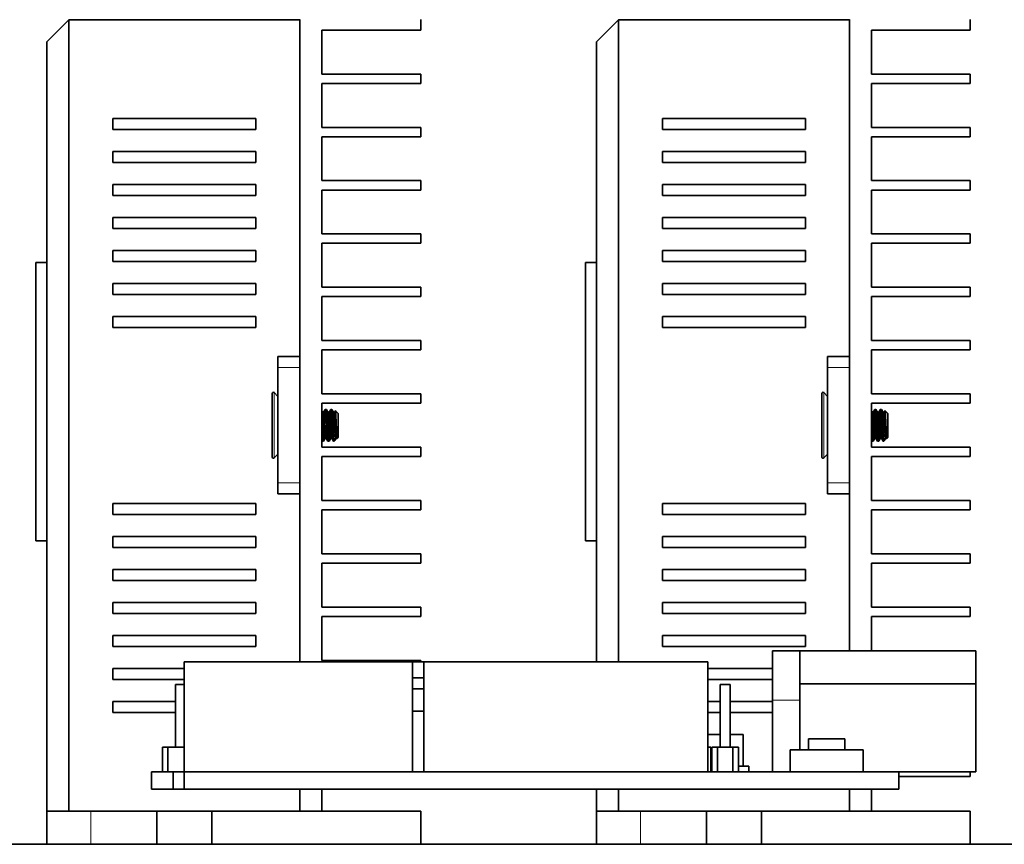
# Model space of a CAD drawing. Extents: x -249 to 1342, y -192 to 297.
# Tile 29 of 59: x 175 to 220, y 240 to 278. Entities that reach past the tile are written whole.
import ezdxf

# ---------------------------------------------------------------- set-up
doc = ezdxf.new("R2010")
doc.units = 0

msp = doc.modelspace()

# ---------------------------------------------------------------- linework, layer by layer
at = {"color": 7, "lineweight": 35, "ltscale": 0.035355}
for p, q in [((177.094971, 277.863342), (176.094971, 276.863342)), ((202.094971, 277.863342), (201.094971, 276.863342))]:
    msp.add_line(p, q, dxfattribs=at)
at = {"color": 7, "lineweight": 35, "ltscale": 0.2625}
for p, q in [((177.094971, 277.863342), (187.594971, 277.863342)), ((202.094971, 277.863342), (212.594971, 277.863342))]:
    msp.add_line(p, q, dxfattribs=at)
at = {"color": 7, "lineweight": 35}
for p, q in [((177.094971, 241.863358), (177.094971, 277.863342)), ((187.594971, 248.663391), (187.594971, 277.868347)), ((202.094971, 248.663391), (202.094971, 277.863342)), ((212.594971, 249.163391), (212.594971, 277.868347)), ((176.094971, 241.863358), (176.094971, 276.863342)), ((201.094971, 248.663391), (201.094971, 276.863342)), ((182.344971, 243.663361), (214.844971, 243.663361)), ((182.344971, 242.863358), (214.844971, 242.863358)), ((232.344971, 240.363358), (32.344971, 240.363358))]:
    msp.add_line(p, q, dxfattribs=at)
at = {"color": 7, "lineweight": 35, "ltscale": 0.011874}
for p, q in [((193.094971, 277.393372), (193.094971, 277.868347)), ((218.094971, 277.393372), (218.094971, 277.868347))]:
    msp.add_line(p, q, dxfattribs=at)
at = {"color": 7, "lineweight": 35, "ltscale": 0.05}
for p, q in [((188.594971, 275.393372), (188.594971, 277.393372)), ((213.594971, 275.393372), (213.594971, 277.393372)), ((188.594971, 272.968353), (188.594971, 274.968353)), ((213.594971, 272.968353), (213.594971, 274.968353)), ((188.594971, 270.543365), (188.594971, 272.543365)), ((213.594971, 270.543365), (213.594971, 272.543365)), ((188.594971, 268.118347), (188.594971, 270.118347)), ((213.594971, 268.118347), (213.594971, 270.118347)), ((188.594971, 265.693359), (188.594971, 267.693359)), ((213.594971, 265.693359), (213.594971, 267.693359)), ((188.594971, 263.268372), (188.594971, 265.268372)), ((213.594971, 263.268372), (213.594971, 265.268372)), ((188.594971, 260.843353), (188.594971, 262.843353)), ((213.594971, 260.843353), (213.594971, 262.843353)), ((188.594971, 258.418365), (188.594971, 260.418365)), ((213.594971, 258.418365), (213.594971, 260.418365)), ((188.594971, 255.993362), (188.594971, 257.993347)), ((213.594971, 255.993362), (213.594971, 257.993347)), ((188.594971, 253.568359), (188.594971, 255.568359)), ((213.594971, 253.568359), (213.594971, 255.568359)), ((188.594971, 251.143356), (188.594971, 253.143356)), ((213.594971, 251.143356), (213.594971, 253.143356)), ((188.594971, 248.718353), (188.594971, 250.718353)), ((176.094971, 241.863358), (178.094971, 241.863358)), ((201.094971, 241.863358), (203.094971, 241.863358))]:
    msp.add_line(p, q, dxfattribs=at)
at = {"color": 7, "lineweight": 35, "ltscale": 0.1125}
for p, q in [((188.594971, 277.393372), (193.094971, 277.393372)), ((213.594971, 277.393372), (218.094971, 277.393372)), ((188.594971, 275.393372), (193.094971, 275.393372)), ((213.594971, 275.393372), (218.094971, 275.393372)), ((188.594971, 274.968353), (193.094971, 274.968353)), ((213.594971, 274.968353), (218.094971, 274.968353)), ((188.594971, 272.968353), (193.094971, 272.968353)), ((213.594971, 272.968353), (218.094971, 272.968353)), ((188.594971, 272.543365), (193.094971, 272.543365)), ((213.594971, 272.543365), (218.094971, 272.543365)), ((188.594971, 270.543365), (193.094971, 270.543365)), ((213.594971, 270.543365), (218.094971, 270.543365)), ((188.594971, 270.118347), (193.094971, 270.118347)), ((213.594971, 270.118347), (218.094971, 270.118347)), ((188.594971, 268.118347), (193.094971, 268.118347)), ((213.594971, 268.118347), (218.094971, 268.118347)), ((188.594971, 267.693359), (193.094971, 267.693359)), ((213.594971, 267.693359), (218.094971, 267.693359)), ((188.594971, 265.693359), (193.094971, 265.693359)), ((213.594971, 265.693359), (218.094971, 265.693359)), ((188.594971, 265.268372), (193.094971, 265.268372)), ((213.594971, 265.268372), (218.094971, 265.268372)), ((188.594971, 263.268372), (193.094971, 263.268372)), ((213.594971, 263.268372), (218.094971, 263.268372)), ((188.594971, 262.843353), (193.094971, 262.843353)), ((213.594971, 262.843353), (218.094971, 262.843353)), ((188.594971, 260.843353), (193.094971, 260.843353)), ((213.594971, 260.843353), (218.094971, 260.843353)), ((188.594971, 260.418365), (193.094971, 260.418365)), ((213.594971, 260.418365), (218.094971, 260.418365)), ((188.594971, 258.418365), (193.094971, 258.418365)), ((213.594971, 258.418365), (218.094971, 258.418365)), ((188.594971, 257.993347), (193.094971, 257.993347)), ((213.594971, 257.993347), (218.094971, 257.993347)), ((188.594971, 255.993362), (193.094971, 255.993362)), ((213.594971, 255.993362), (218.094971, 255.993362)), ((188.594971, 255.568359), (193.094971, 255.568359)), ((213.594971, 255.568359), (218.094971, 255.568359)), ((188.594971, 253.568359), (193.094971, 253.568359)), ((213.594971, 253.568359), (218.094971, 253.568359)), ((188.594971, 253.143356), (193.094971, 253.143356)), ((213.594971, 253.143356), (218.094971, 253.143356)), ((188.594971, 251.143356), (193.094971, 251.143356)), ((213.594971, 251.143356), (218.094971, 251.143356)), ((188.594971, 250.718353), (193.094971, 250.718353)), ((213.594971, 250.718353), (218.094971, 250.718353)), ((188.594971, 248.718353), (193.094971, 248.718353))]:
    msp.add_line(p, q, dxfattribs=at)
at = {"color": 7, "lineweight": 35, "ltscale": 0.010625}
for p, q in [((193.094971, 275.393372), (193.094971, 274.968353)), ((218.094971, 275.393372), (218.094971, 274.968353)), ((193.094971, 272.543365), (193.094971, 272.968353)), ((218.094971, 272.543365), (218.094971, 272.968353)), ((193.094971, 270.118347), (193.094971, 270.543365)), ((218.094971, 270.118347), (218.094971, 270.543365)), ((193.094971, 267.693359), (193.094971, 268.118347)), ((218.094971, 267.693359), (218.094971, 268.118347)), ((193.094971, 265.268372), (193.094971, 265.693359)), ((218.094971, 265.268372), (218.094971, 265.693359)), ((193.094971, 262.843353), (193.094971, 263.268372)), ((218.094971, 262.843353), (218.094971, 263.268372)), ((193.094971, 260.418365), (193.094971, 260.843353)), ((218.094971, 260.418365), (218.094971, 260.843353)), ((193.094971, 257.993347), (193.094971, 258.418365)), ((218.094971, 257.993347), (218.094971, 258.418365)), ((193.094971, 255.993362), (193.094971, 255.568359)), ((218.094971, 255.993362), (218.094971, 255.568359)), ((193.094971, 253.143356), (193.094971, 253.568359)), ((218.094971, 253.143356), (218.094971, 253.568359)), ((193.094971, 250.718353), (193.094971, 251.143356)), ((218.094971, 250.718353), (218.094971, 251.143356))]:
    msp.add_line(p, q, dxfattribs=at)
at = {"color": 7, "lineweight": 35, "ltscale": 0.1625}
for p, q in [((179.094971, 273.363342), (185.594971, 273.363342)), ((204.094971, 273.363342), (210.594971, 273.363342)), ((185.594971, 272.863342), (179.094971, 272.863342)), ((210.594971, 272.863342), (204.094971, 272.863342)), ((179.094971, 271.863342), (185.594971, 271.863342)), ((204.094971, 271.863342), (210.594971, 271.863342)), ((185.594971, 271.363342), (179.094971, 271.363342)), ((210.594971, 271.363342), (204.094971, 271.363342)), ((179.094971, 270.363342), (185.594971, 270.363342)), ((204.094971, 270.363342), (210.594971, 270.363342)), ((185.594971, 269.863342), (179.094971, 269.863342)), ((210.594971, 269.863342), (204.094971, 269.863342)), ((179.094971, 268.863342), (185.594971, 268.863342)), ((204.094971, 268.863342), (210.594971, 268.863342)), ((185.594971, 268.363342), (179.094971, 268.363342)), ((210.594971, 268.363342), (204.094971, 268.363342)), ((179.094971, 267.363342), (185.594971, 267.363342)), ((204.094971, 267.363342), (210.594971, 267.363342)), ((185.594971, 266.863342), (179.094971, 266.863342)), ((210.594971, 266.863342), (204.094971, 266.863342)), ((179.094971, 265.863342), (185.594971, 265.863342)), ((204.094971, 265.863342), (210.594971, 265.863342)), ((185.594971, 265.363342), (179.094971, 265.363342)), ((210.594971, 265.363342), (204.094971, 265.363342)), ((179.094971, 264.363342), (185.594971, 264.363342)), ((204.094971, 264.363342), (210.594971, 264.363342)), ((185.594971, 263.863342), (179.094971, 263.863342)), ((210.594971, 263.863342), (204.094971, 263.863342)), ((179.094971, 255.863358), (185.594971, 255.863358)), ((204.094971, 255.863358), (210.594971, 255.863358)), ((185.594971, 255.363358), (179.094971, 255.363358)), ((210.594971, 255.363358), (204.094971, 255.363358)), ((179.094971, 254.363358), (185.594971, 254.363358)), ((204.094971, 254.363358), (210.594971, 254.363358)), ((185.594971, 253.863358), (179.094971, 253.863358)), ((210.594971, 253.863358), (204.094971, 253.863358)), ((179.094971, 252.863358), (185.594971, 252.863358)), ((204.094971, 252.863358), (210.594971, 252.863358)), ((185.594971, 252.363358), (179.094971, 252.363358)), ((210.594971, 252.363358), (204.094971, 252.363358)), ((179.094971, 251.363358), (185.594971, 251.363358)), ((204.094971, 251.363358), (210.594971, 251.363358)), ((185.594971, 250.863358), (179.094971, 250.863358)), ((210.594971, 250.863358), (204.094971, 250.863358)), ((179.094971, 249.863358), (185.594971, 249.863358)), ((204.094971, 249.863358), (210.594971, 249.863358)), ((185.594971, 249.363358), (179.094971, 249.363358)), ((210.594971, 249.363358), (204.094971, 249.363358))]:
    msp.add_line(p, q, dxfattribs=at)
at = {"color": 7, "lineweight": 35, "ltscale": 0.0125}
for p, q in [((179.094971, 272.863342), (179.094971, 273.363342)), ((185.594971, 273.363342), (185.594971, 272.863342)), ((204.094971, 272.863342), (204.094971, 273.363342)), ((210.594971, 273.363342), (210.594971, 272.863342)), ((179.094971, 271.363342), (179.094971, 271.863342)), ((185.594971, 271.863342), (185.594971, 271.363342)), ((204.094971, 271.363342), (204.094971, 271.863342)), ((210.594971, 271.863342), (210.594971, 271.363342)), ((179.094971, 269.863342), (179.094971, 270.363342)), ((185.594971, 270.363342), (185.594971, 269.863342)), ((204.094971, 269.863342), (204.094971, 270.363342)), ((210.594971, 270.363342), (210.594971, 269.863342)), ((179.094971, 268.363342), (179.094971, 268.863342)), ((185.594971, 268.863342), (185.594971, 268.363342)), ((204.094971, 268.363342), (204.094971, 268.863342)), ((210.594971, 268.863342), (210.594971, 268.363342)), ((179.094971, 266.863342), (179.094971, 267.363342)), ((185.594971, 267.363342), (185.594971, 266.863342)), ((204.094971, 266.863342), (204.094971, 267.363342)), ((210.594971, 267.363342), (210.594971, 266.863342)), ((176.094971, 266.817566), (175.594971, 266.817566)), ((201.094971, 266.817566), (200.594971, 266.817566)), ((179.094971, 265.363342), (179.094971, 265.863342)), ((185.594971, 265.863342), (185.594971, 265.363342)), ((204.094971, 265.363342), (204.094971, 265.863342)), ((210.594971, 265.863342), (210.594971, 265.363342)), ((179.094971, 263.863342), (179.094971, 264.363342)), ((185.594971, 264.363342), (185.594971, 263.863342)), ((204.094971, 263.863342), (204.094971, 264.363342)), ((210.594971, 264.363342), (210.594971, 263.863342)), ((186.594971, 262.54837), (186.594971, 262.04837)), ((211.594971, 262.54837), (211.594971, 262.04837)), ((186.594971, 256.29837), (186.594971, 256.79837)), ((211.594971, 256.29837), (211.594971, 256.79837)), ((179.094971, 255.363358), (179.094971, 255.863358)), ((185.594971, 255.863358), (185.594971, 255.363358)), ((204.094971, 255.363358), (204.094971, 255.863358)), ((210.594971, 255.863358), (210.594971, 255.363358)), ((176.094971, 254.161163), (175.594971, 254.161163)), ((179.094971, 253.863358), (179.094971, 254.363358)), ((185.594971, 254.363358), (185.594971, 253.863358)), ((201.094971, 254.161163), (200.594971, 254.161163)), ((204.094971, 253.863358), (204.094971, 254.363358)), ((210.594971, 254.363358), (210.594971, 253.863358)), ((179.094971, 252.363358), (179.094971, 252.863358)), ((185.594971, 252.863358), (185.594971, 252.363358)), ((204.094971, 252.363358), (204.094971, 252.863358)), ((210.594971, 252.863358), (210.594971, 252.363358)), ((179.094971, 250.863358), (179.094971, 251.363358)), ((185.594971, 251.363358), (185.594971, 250.863358)), ((204.094971, 250.863358), (204.094971, 251.363358)), ((210.594971, 251.363358), (210.594971, 250.863358)), ((179.094971, 249.363358), (179.094971, 249.863358)), ((185.594971, 249.863358), (185.594971, 249.363358)), ((204.094971, 249.363358), (204.094971, 249.863358)), ((210.594971, 249.863358), (210.594971, 249.363358)), ((179.094971, 247.863358), (179.094971, 248.363358)), ((179.094971, 246.363358), (179.094971, 246.863358)), ((210.732468, 245.163361), (210.732468, 244.663361)), ((212.382477, 245.163361), (212.382477, 244.663361)), ((181.844971, 243.663361), (182.344971, 243.663361)), ((181.844971, 242.863358), (182.344971, 242.863358))]:
    msp.add_line(p, q, dxfattribs=at)
at = {"color": 7, "lineweight": 35, "ltscale": 0.31641}
for p, q in [((175.594971, 254.161163), (175.594971, 266.817566)), ((200.594971, 254.161163), (200.594971, 266.817566))]:
    msp.add_line(p, q, dxfattribs=at)
at = {"color": 7, "lineweight": 35, "ltscale": 0.025}
for p, q in [((186.594971, 262.54837), (187.594971, 262.54837)), ((211.594971, 262.54837), (212.594971, 262.54837)), ((186.594971, 256.29837), (187.594971, 256.29837)), ((211.594971, 256.29837), (212.594971, 256.29837)), ((209.894974, 244.663361), (209.894974, 243.663361)), ((213.219971, 244.663361), (213.219971, 243.663361)), ((180.844971, 243.663361), (181.844971, 243.663361)), ((180.844971, 242.863358), (181.844971, 242.863358)), ((187.594971, 241.868362), (188.594971, 241.868362)), ((212.594971, 241.868362), (213.594971, 241.868362))]:
    msp.add_line(p, q, dxfattribs=at)
at = {"color": 7, "lineweight": 35, "ltscale": 0.13125}
for p, q in [((186.594971, 256.79837), (186.594971, 262.04837)), ((187.594971, 256.79837), (187.594971, 262.04837)), ((211.594971, 256.79837), (211.594971, 262.04837)), ((212.594971, 256.79837), (212.594971, 262.04837))]:
    msp.add_line(p, q, dxfattribs=at)
at = {"color": 7, "lineweight": 13, "ltscale": 0.025}
for p, q in [((186.594971, 262.04837), (187.594971, 262.04837)), ((211.594971, 262.04837), (212.594971, 262.04837)), ((186.594971, 256.79837), (187.594971, 256.79837)), ((211.594971, 256.79837), (212.594971, 256.79837))]:
    msp.add_line(p, q, dxfattribs=at)
at = {"color": 7, "lineweight": 35, "ltscale": 0.072562}
for p, q in [((186.344971, 260.869598), (186.344971, 257.967102)), ((211.344971, 260.869598), (211.344971, 257.967102))]:
    msp.add_line(p, q, dxfattribs=at)
at = {"color": 7, "lineweight": 35, "ltscale": 0.005903}
for p, q in [((186.594971, 260.734467), (186.430939, 260.904327)), ((211.594971, 260.734467), (211.430939, 260.904327)), ((186.594971, 258.102234), (186.430939, 257.932373)), ((211.594971, 258.102234), (211.430939, 257.932373))]:
    msp.add_line(p, q, dxfattribs=at)
at = {"color": 7, "lineweight": 13, "ltscale": 0.074299}
for p, q in [((186.430939, 257.932373), (186.430939, 260.904327)), ((211.430939, 257.932373), (211.430939, 260.904327))]:
    msp.add_line(p, q, dxfattribs=at)
at = {"color": 7, "lineweight": 35, "ltscale": 0.001599}
for p, q in [((188.627136, 260.008575), (188.595016, 260.063904)), ((213.627136, 260.008575), (213.595016, 260.063904))]:
    msp.add_line(p, q, dxfattribs=at)
at = {"color": 7, "lineweight": 35, "ltscale": 0.001598}
for p, q in [((188.627136, 260.008575), (188.595062, 260.063843)), ((213.627136, 260.008575), (213.595062, 260.063843))]:
    msp.add_line(p, q, dxfattribs=at)
at = {"color": 7, "lineweight": 35, "ltscale": 0.001502}
for p, q in [((188.622925, 260.011871), (188.682999, 260.011871)), ((189.122986, 260.011871), (189.18306, 260.011871)), ((213.622925, 260.011871), (213.682999, 260.011871)), ((214.122986, 260.011871), (214.18306, 260.011871))]:
    msp.add_line(p, q, dxfattribs=at)
at = {"color": 7, "lineweight": 35, "ltscale": 0.003624}
for p, q in [((188.751556, 260.13382), (188.678787, 260.008453)), ((189.127213, 260.008453), (189.054443, 260.13382)), ((213.751556, 260.13382), (213.678787, 260.008453)), ((214.127213, 260.008453), (214.054443, 260.13382))]:
    msp.add_line(p, q, dxfattribs=at)
at = {"color": 7, "lineweight": 35, "ltscale": 0.001139}
for p, q in [((188.75528, 260.136871), (188.800858, 260.136871)), ((213.75528, 260.136871), (213.800858, 260.136871))]:
    msp.add_line(p, q, dxfattribs=at)
at = {"color": 7, "lineweight": 35, "ltscale": 0.003619}
for p, q in [((188.877136, 260.008575), (188.804474, 260.133789)), ((188.877136, 260.008575), (188.804474, 260.133789)), ((213.877136, 260.008575), (213.804474, 260.133789)), ((213.877136, 260.008575), (213.804474, 260.133789)), ((188.752121, 258.828094), (188.679443, 258.702881)), ((188.752121, 258.828094), (188.679443, 258.702881)), ((213.752106, 258.828094), (213.679443, 258.702881)), ((213.752106, 258.828094), (213.679443, 258.702881))]:
    msp.add_line(p, q, dxfattribs=at)
at = {"color": 7, "lineweight": 35, "ltscale": 0.0015}
for p, q in [((188.873001, 260.011871), (188.933014, 260.011871)), ((213.873001, 260.011871), (213.933014, 260.011871))]:
    msp.add_line(p, q, dxfattribs=at)
at = {"color": 7, "lineweight": 35, "ltscale": 0.00362}
for p, q in [((189.001526, 260.133789), (188.928848, 260.008545)), ((214.001526, 260.133789), (213.928848, 260.008545)), ((189.002167, 258.828186), (188.929474, 258.702942)), ((189.002167, 258.828186), (188.929474, 258.702942)), ((189.126556, 258.702911), (189.053864, 258.828156)), ((214.002167, 258.828186), (213.929474, 258.702942)), ((214.002167, 258.828186), (213.929474, 258.702942)), ((214.126556, 258.702911), (214.053864, 258.828156))]:
    msp.add_line(p, q, dxfattribs=at)
at = {"color": 7, "lineweight": 35, "ltscale": 0.00114}
for p, q in [((189.005127, 260.136871), (189.05072, 260.136871)), ((214.005127, 260.136871), (214.05072, 260.136871))]:
    msp.add_line(p, q, dxfattribs=at)
at = {"color": 7, "lineweight": 35, "ltscale": 0.002041}
for p, q in [((189.219833, 260.079132), (189.178833, 260.008514)), ((214.219833, 260.079132), (214.178833, 260.008514))]:
    msp.add_line(p, q, dxfattribs=at)
at = {"color": 7, "lineweight": 35, "ltscale": 0.004333}
for p, q in [((189.222397, 260.079956), (189.344971, 259.957397)), ((214.222412, 260.079956), (214.344971, 259.957397))]:
    msp.add_line(p, q, dxfattribs=at)
at = {"color": 7, "lineweight": 35, "ltscale": 0.026952}
for p, q in [((189.344971, 258.879333), (189.344971, 259.957397)), ((214.344971, 258.879333), (214.344971, 259.957397))]:
    msp.add_line(p, q, dxfattribs=at)
at = {"color": 7, "lineweight": 35, "ltscale": 0.001475}
for p, q in [((189.290512, 258.82486), (189.290512, 258.88385)), ((214.290512, 258.82486), (214.290512, 258.88385))]:
    msp.add_line(p, q, dxfattribs=at)
at = {"color": 7, "lineweight": 35, "ltscale": 0.001926}
for p, q in [((189.344971, 258.879333), (189.290512, 258.82486)), ((189.344971, 258.879333), (189.290512, 258.82486)), ((214.344971, 258.879333), (214.290512, 258.82486)), ((214.344971, 258.879333), (214.290512, 258.82486))]:
    msp.add_line(p, q, dxfattribs=at)
at = {"color": 7, "lineweight": 35, "ltscale": 0.001574}
msp.add_line((188.626541, 258.702911), (188.59494, 258.757385), dxfattribs=at)
at = {"color": 7, "lineweight": 35, "ltscale": 0.001142}
for p, q in [((188.630142, 258.69986), (188.675812, 258.69986)), ((188.630142, 258.69986), (188.675812, 258.69986)), ((213.880157, 258.69986), (213.925842, 258.69986)), ((213.880157, 258.69986), (213.925842, 258.69986))]:
    msp.add_line(p, q, dxfattribs=at)
at = {"color": 7, "lineweight": 35, "ltscale": 0.001501}
for p, q in [((188.808075, 258.82486), (188.748032, 258.82486)), ((188.808075, 258.82486), (188.748032, 258.82486)), ((189.057953, 258.82486), (188.997925, 258.82486)), ((189.057953, 258.82486), (188.997925, 258.82486)), ((213.808075, 258.82486), (213.748032, 258.82486)), ((213.808075, 258.82486), (213.748032, 258.82486)), ((214.057953, 258.82486), (213.997925, 258.82486)), ((214.057953, 258.82486), (213.997925, 258.82486))]:
    msp.add_line(p, q, dxfattribs=at)
at = {"color": 7, "lineweight": 35, "ltscale": 0.003621}
for p, q in [((188.876526, 258.702942), (188.803818, 258.828217)), ((213.876526, 258.702942), (213.803818, 258.828217))]:
    msp.add_line(p, q, dxfattribs=at)
at = {"color": 7, "lineweight": 35, "ltscale": 0.001143}
msp.add_line((188.880157, 258.69986), (188.925858, 258.69986), dxfattribs=at)
msp.add_line((188.880157, 258.69986), (188.925858, 258.69986), dxfattribs=at)
at = {"color": 7, "lineweight": 35, "ltscale": 0.000883}
for p, q in [((189.130188, 258.69986), (189.165512, 258.69986)), ((189.130188, 258.69986), (189.165512, 258.69986)), ((214.130188, 258.69986), (214.165512, 258.69986)), ((214.130188, 258.69986), (214.165512, 258.69986))]:
    msp.add_line(p, q, dxfattribs=at)
at = {"color": 7, "lineweight": 35, "ltscale": 0.000865}
for p, q in [((189.189972, 258.724304), (189.165512, 258.69986)), ((189.189972, 258.724304), (189.165512, 258.69986)), ((214.189972, 258.724304), (214.165512, 258.69986)), ((214.189972, 258.724304), (214.165512, 258.69986))]:
    msp.add_line(p, q, dxfattribs=at)
at = {"color": 7, "lineweight": 35, "ltscale": 0.000559}
for p, q in [((189.165512, 258.722229), (189.165512, 258.69986)), ((214.165512, 258.722229), (214.165512, 258.69986))]:
    msp.add_line(p, q, dxfattribs=at)
at = {"color": 7, "lineweight": 35, "ltscale": 0.000127}
for p, q in [((189.186111, 258.721008), (189.189987, 258.724304)), ((214.186111, 258.721008), (214.189987, 258.724304))]:
    msp.add_line(p, q, dxfattribs=at)
at = {"color": 7, "lineweight": 35, "ltscale": 0.000381}
msp.add_line((189.189972, 258.724304), (189.19899, 258.736572), dxfattribs=at)
at = {"color": 7, "lineweight": 35, "ltscale": 0.002641}
for p, q in [((189.251938, 258.82782), (189.198914, 258.73645)), ((189.251938, 258.82782), (189.198914, 258.73645)), ((214.251938, 258.82782), (214.198914, 258.73645)), ((214.251938, 258.82782), (214.198914, 258.73645))]:
    msp.add_line(p, q, dxfattribs=at)
at = {"color": 7, "lineweight": 35, "ltscale": 0.001061}
for p, q in [((189.290512, 258.82486), (189.248077, 258.82486)), ((189.290512, 258.82486), (189.248077, 258.82486)), ((214.290512, 258.82486), (214.248077, 258.82486)), ((214.290512, 258.82486), (214.248077, 258.82486))]:
    msp.add_line(p, q, dxfattribs=at)
at = {"color": 7, "lineweight": 35, "ltscale": 0.001575}
msp.add_line((213.626556, 258.702911), (213.59494, 258.757385), dxfattribs=at)
at = {"color": 7, "lineweight": 35, "ltscale": 0.001141}
msp.add_line((213.630157, 258.69986), (213.675812, 258.69986), dxfattribs=at)
msp.add_line((213.630157, 258.69986), (213.675812, 258.69986), dxfattribs=at)
at = {"color": 7, "lineweight": 35, "ltscale": 0.00038}
msp.add_line((214.189972, 258.724304), (214.198975, 258.736572), dxfattribs=at)
at = {"color": 7, "lineweight": 35, "ltscale": 0.038874}
msp.add_line((213.594971, 249.163391), (213.594971, 250.718353), dxfattribs=at)
at = {"color": 7, "lineweight": 35, "ltscale": 0.05625}
msp.add_line((209.094971, 246.913361), (209.094971, 249.163361), dxfattribs=at)
at = {"color": 7, "lineweight": 35, "ltscale": 0.03125}
for p, q in [((210.344971, 249.163361), (209.094971, 249.163361)), ((181.094971, 241.863358), (182.344971, 241.863358)), ((182.344971, 241.863358), (183.594971, 241.863358)), ((206.094971, 241.863358), (207.344971, 241.863358)), ((207.344971, 241.863358), (208.594971, 241.863358))]:
    msp.add_line(p, q, dxfattribs=at)
at = {"color": 7, "lineweight": 35, "ltscale": 0.0375}
for p, q in [((210.344971, 247.663361), (210.344971, 249.163361)), ((218.344971, 249.163361), (218.344971, 247.663361)), ((218.344971, 247.163361), (218.344971, 245.663361)), ((176.094971, 241.863358), (176.094971, 240.363358)), ((181.094971, 240.363358), (181.094971, 241.863358)), ((183.594971, 240.363358), (183.594971, 241.863358)), ((193.094971, 241.863358), (193.094971, 240.363358)), ((201.094971, 241.863358), (201.094971, 240.363358)), ((206.094971, 240.363358), (206.094971, 241.863358)), ((208.594971, 240.363358), (208.594971, 241.863358)), ((218.094971, 241.863358), (218.094971, 240.363358))]:
    msp.add_line(p, q, dxfattribs=at)
at = {"color": 7, "lineweight": 35, "ltscale": 0.2}
for p, q in [((210.344971, 249.163361), (218.344971, 249.163361)), ((218.344971, 247.663361), (210.344971, 247.663361))]:
    msp.add_line(p, q, dxfattribs=at)
at = {"color": 7, "lineweight": 35, "ltscale": 0.259375}
msp.add_line((182.344971, 248.663361), (192.719971, 248.663361), dxfattribs=at)
at = {"color": 7, "lineweight": 35, "ltscale": 0.125}
for p, q in [((182.344971, 248.663361), (182.344971, 243.663361)), ((192.719971, 248.663361), (192.719971, 243.663361)), ((193.23497, 248.663361), (193.23497, 243.663361)), ((206.154968, 248.663361), (206.154968, 243.663361))]:
    msp.add_line(p, q, dxfattribs=at)
at = {"color": 7, "lineweight": 35, "ltscale": 0.012875}
for p, q in [((192.719955, 248.663361), (193.234955, 248.663361)), ((192.719955, 247.938354), (193.234955, 247.938354)), ((193.234955, 247.438354), (192.719955, 247.438354)), ((193.234955, 246.413361), (192.719955, 246.413361))]:
    msp.add_line(p, q, dxfattribs=at)
at = {"color": 7, "lineweight": 35, "ltscale": 0.001374}
msp.add_line((193.094971, 248.663376), (193.094971, 248.718353), dxfattribs=at)
at = {"color": 7, "lineweight": 35, "ltscale": 0.323}
msp.add_line((193.23497, 248.663361), (206.154968, 248.663361), dxfattribs=at)
at = {"color": 7, "lineweight": 35, "ltscale": 0.081249}
for p, q in [((179.094971, 248.363358), (182.34494, 248.363358)), ((182.34494, 247.863358), (179.094971, 247.863358))]:
    msp.add_line(p, q, dxfattribs=at)
at = {"color": 7, "lineweight": 35, "ltscale": 0.0735}
for p, q in [((206.154938, 248.363358), (209.094955, 248.363358)), ((209.094955, 247.863358), (206.154938, 247.863358))]:
    msp.add_line(p, q, dxfattribs=at)
at = {"color": 7, "lineweight": 35, "ltscale": 0.075}
for p, q in [((210.344971, 247.663361), (210.344971, 244.663361)), ((178.094971, 241.863358), (181.094971, 241.863358)), ((203.094971, 241.863358), (206.094971, 241.863358))]:
    msp.add_line(p, q, dxfattribs=at)
at = {"color": 7, "lineweight": 35, "ltscale": 0.1}
msp.add_line((218.344971, 247.663361), (218.344971, 243.663361), dxfattribs=at)
at = {"color": 7, "lineweight": 35, "ltscale": 0.005312}
msp.add_line((182.157471, 247.623352), (181.944977, 247.623352), dxfattribs=at)
at = {"color": 7, "lineweight": 35, "ltscale": 0.070875}
for p, q in [((181.944977, 247.623352), (181.944977, 244.788361)), ((206.723419, 247.623352), (206.723419, 244.788361)), ((207.166504, 247.623352), (207.166504, 244.788361)), ((207.166504, 247.623352), (207.166504, 244.788361))]:
    msp.add_line(p, q, dxfattribs=at)
at = {"color": 7, "lineweight": 35, "ltscale": 0.004687}
msp.add_line((182.344971, 247.623352), (182.157471, 247.623352), dxfattribs=at)
at = {"color": 7, "lineweight": 35, "ltscale": 0.005539}
msp.add_line((206.944977, 247.623352), (206.723419, 247.623352), dxfattribs=at)
at = {"color": 7, "lineweight": 35, "ltscale": 0.005538}
msp.add_line((207.166504, 247.623352), (206.944977, 247.623352), dxfattribs=at)
at = {"color": 7, "lineweight": 35, "ltscale": 0.071249}
for p, q in [((179.094971, 246.863358), (181.944946, 246.863358)), ((181.944946, 246.363358), (179.094971, 246.363358))]:
    msp.add_line(p, q, dxfattribs=at)
at = {"color": 7, "lineweight": 35, "ltscale": 0.014212}
for p, q in [((206.154938, 246.863358), (206.723404, 246.863358)), ((206.723404, 246.363358), (206.154938, 246.363358))]:
    msp.add_line(p, q, dxfattribs=at)
at = {"color": 7, "lineweight": 35, "ltscale": 0.048212}
for p, q in [((207.166473, 246.863358), (209.094955, 246.863358)), ((209.094955, 246.363358), (207.166473, 246.363358))]:
    msp.add_line(p, q, dxfattribs=at)
at = {"color": 7, "lineweight": 13, "ltscale": 0.03125}
msp.add_line((210.344971, 246.913361), (209.094971, 246.913361), dxfattribs=at)
at = {"color": 7, "lineweight": 35, "ltscale": 0.08125}
msp.add_line((209.094971, 246.913361), (209.094971, 243.663361), dxfattribs=at)
at = {"color": 7, "lineweight": 35, "ltscale": 0.014211}
msp.add_line((206.154968, 245.363358), (206.723419, 245.363358), dxfattribs=at)
at = {"color": 7, "lineweight": 35, "ltscale": 0.015087}
msp.add_line((207.769974, 245.363358), (207.166504, 245.363358), dxfattribs=at)
at = {"color": 7, "lineweight": 35, "ltscale": 0.03625}
msp.add_line((207.769974, 245.363358), (207.769974, 243.913361), dxfattribs=at)
at = {"color": 7, "lineweight": 35, "ltscale": 0.020625}
for p, q in [((211.557465, 245.163361), (210.732468, 245.163361)), ((212.382477, 245.163361), (211.557465, 245.163361))]:
    msp.add_line(p, q, dxfattribs=at)
at = {"color": 7, "lineweight": 35, "ltscale": 0.00625}
for p, q in [((181.344971, 244.788361), (181.594971, 244.788361)), ((206.344971, 244.788361), (206.594971, 244.788361)), ((207.294968, 244.788361), (207.544968, 244.788361)), ((208.019974, 243.913361), (208.019974, 243.663361))]:
    msp.add_line(p, q, dxfattribs=at)
at = {"color": 7, "lineweight": 35, "ltscale": 0.028125}
for p, q in [((181.344971, 244.788361), (181.344971, 243.663361)), ((181.594971, 244.788361), (181.594971, 243.663361)), ((206.294968, 244.788361), (206.294968, 243.663361)), ((206.344971, 244.788361), (206.344971, 243.663361)), ((206.594971, 244.788361), (206.594971, 243.663361)), ((207.294968, 244.788361), (207.294968, 243.663361)), ((207.544968, 244.788361), (207.544968, 243.663361))]:
    msp.add_line(p, q, dxfattribs=at)
at = {"color": 7, "lineweight": 35, "ltscale": 0.01875}
msp.add_line((181.594971, 244.788361), (182.344971, 244.788361), dxfattribs=at)
at = {"color": 7, "lineweight": 35, "ltscale": 0.0035}
msp.add_line((206.154968, 244.788361), (206.294968, 244.788361), dxfattribs=at)
at = {"color": 7, "lineweight": 35, "ltscale": 0.0175}
msp.add_line((206.594971, 244.788361), (207.294968, 244.788361), dxfattribs=at)
at = {"color": 7, "lineweight": 35, "ltscale": 0.083125}
msp.add_line((209.894974, 244.663361), (213.219971, 244.663361), dxfattribs=at)
at = {"color": 7, "lineweight": 35, "ltscale": 0.02}
for p, q in [((180.844971, 243.663361), (180.844971, 242.863358)), ((181.844971, 243.663361), (181.844971, 242.863358)), ((182.344971, 243.663361), (182.344971, 242.863358)), ((214.844971, 243.663361), (214.844971, 242.863358))]:
    msp.add_line(p, q, dxfattribs=at)
at = {"color": 7, "lineweight": 35, "ltscale": 0.00125}
msp.add_line((206.294968, 243.913361), (206.344971, 243.913361), dxfattribs=at)
at = {"color": 7, "lineweight": 35, "ltscale": 0.011875}
msp.add_line((208.019974, 243.913361), (207.544968, 243.913361), dxfattribs=at)
at = {"color": 7, "lineweight": 35, "ltscale": 0.0875}
msp.add_line((214.844971, 243.663361), (218.344971, 243.663361), dxfattribs=at)
at = {"color": 7, "lineweight": 35, "ltscale": 0.005501}
msp.add_line((218.094971, 243.443359), (218.094971, 243.663391), dxfattribs=at)
at = {"color": 7, "lineweight": 35, "ltscale": 0.081251}
msp.add_line((214.84494, 243.443359), (218.094971, 243.443359), dxfattribs=at)
at = {"color": 7, "lineweight": 35, "ltscale": 0.024876}
for p, q in [((187.594971, 241.868362), (187.594971, 242.863388)), ((188.594971, 241.868362), (188.594971, 242.863388)), ((212.594971, 241.868362), (212.594971, 242.863388)), ((213.594971, 241.868362), (213.594971, 242.863388))]:
    msp.add_line(p, q, dxfattribs=at)
at = {"color": 7, "lineweight": 35, "ltscale": 0.025001}
for p, q in [((201.094971, 241.863358), (201.094971, 242.863388)), ((202.094971, 241.863358), (202.094971, 242.863388))]:
    msp.add_line(p, q, dxfattribs=at)
at = {"color": 7, "lineweight": 13, "ltscale": 0.0375}
for p, q in [((178.094971, 241.863358), (178.094971, 240.363358)), ((203.094971, 241.863358), (203.094971, 240.363358))]:
    msp.add_line(p, q, dxfattribs=at)
at = {"color": 7, "lineweight": 35, "ltscale": 0.2375}
for p, q in [((183.594971, 241.863358), (193.094971, 241.863358)), ((208.594971, 241.863358), (218.094971, 241.863358))]:
    msp.add_line(p, q, dxfattribs=at)
at = {"color": 7, "lineweight": 35, "ltscale": 0.000125}
for p, q in [((187.594971, 241.863358), (187.594971, 241.868362)), ((212.594971, 241.863358), (212.594971, 241.868362))]:
    msp.add_line(p, q, dxfattribs=at)
at = {"color": 7, "lineweight": 35}
for points in [[(188.748062, 258.824921), (188.746826, 258.825165), (188.744171, 258.827545), (188.739746, 258.836884), (188.734879, 258.855072), (188.730011, 258.882141), (188.726852, 258.90451), (188.721054, 258.95462), (188.712677, 259.042633), (188.704147, 259.145599), (188.694962, 259.274719), (188.686249, 259.407745), (188.675354, 259.56424), (188.66272, 259.736511), (188.65657, 259.812103), (188.649841, 259.880585), (188.643005, 259.935822), (188.63623, 259.9776), (188.631409, 259.998047), (188.627136, 260.008575)], [(188.751465, 260.133545), (188.749405, 260.128937), (188.744934, 260.111877), (188.740173, 260.083557), (188.734467, 260.037994), (188.728241, 259.975952), (188.72171, 259.896576), (188.716568, 259.821014), (188.707489, 259.670959), (188.694778, 259.456421), (188.68338, 259.246033), (188.677109, 259.13736), (188.668777, 259.008209), (188.660172, 258.892151), (188.652863, 258.810425), (188.649139, 258.776581), (188.643372, 258.736328), (188.639832, 258.71936), (188.636154, 258.70752), (188.633453, 258.70224), (188.632111, 258.700714), (188.630798, 258.699951), (188.630157, 258.69986)], [(188.679474, 258.702972), (188.682297, 258.709869), (188.685242, 258.721191), (188.688248, 258.736877), (188.695114, 258.786377), (188.701416, 258.845734), (188.707214, 258.912964), (188.712418, 258.985596), (188.718048, 259.074921), (188.73642, 259.384247), (188.748322, 259.602386), (188.760834, 259.808228), (188.767166, 259.897339), (188.773575, 259.97699), (188.78183, 260.059631), (188.785873, 260.089722), (188.789581, 260.110382), (188.793518, 260.125519), (188.796753, 260.13324), (188.798401, 260.135559), (188.800049, 260.136719), (188.800858, 260.136871)], [(188.682953, 260.011841), (188.684464, 260.011444), (188.685516, 260.010681), (188.687744, 260.007782), (188.690979, 260.00058), (188.69429, 259.989441), (188.697708, 259.973724), (188.701233, 259.952942), (188.708191, 259.898407), (188.714478, 259.836304), (188.728165, 259.673706), (188.739136, 259.514771), (188.759857, 259.214325), (188.770981, 259.065826), (188.776733, 258.999695), (188.786041, 258.915314), (188.791306, 258.878693), (188.796066, 258.852692), (188.800049, 258.837158), (188.803818, 258.828217)], [(188.876251, 258.703461), (188.872635, 258.713623), (188.870453, 258.722839), (188.866302, 258.746033), (188.860779, 258.786835), (188.854416, 258.8479), (188.850067, 258.898193), (188.842834, 258.997009), (188.831573, 259.180115), (188.819366, 259.387939), (188.808823, 259.581696), (188.795395, 259.804993), (188.784927, 259.947144), (188.779709, 260.00769), (188.775925, 260.044922), (188.772003, 260.076691), (188.767929, 260.102325), (188.764297, 260.11911), (188.760635, 260.130524), (188.75824, 260.134888), (188.75705, 260.136139), (188.755859, 260.13678), (188.75528, 260.136871)], [(188.80484, 260.133209), (188.808395, 260.12326), (188.810562, 260.114014), (188.814926, 260.088928), (188.821136, 260.041748), (188.827515, 259.979645), (188.831299, 259.934937), (188.83812, 259.838989), (188.850128, 259.646118), (188.863495, 259.413452), (188.876343, 259.181091), (188.889053, 258.981598), (188.894577, 258.909363), (188.900528, 258.838348), (188.906815, 258.776489), (188.913055, 258.734039), (188.917892, 258.713196), (188.92041, 258.706146), (188.922821, 258.701843), (188.924042, 258.700592), (188.925247, 258.699951), (188.925858, 258.69986)], [(188.998016, 258.824829), (188.996292, 258.825348), (188.995102, 258.826355), (188.992615, 258.830048), (188.988724, 258.840118), (188.984802, 258.855652), (188.980957, 258.876099), (188.975266, 258.91687), (188.969437, 258.970612), (188.960968, 259.062103), (188.952698, 259.164307), (188.943939, 259.290222), (188.922592, 259.602448), (188.912994, 259.73288), (188.908478, 259.789734), (188.90181, 259.862091), (188.894257, 259.926849), (188.887482, 259.970947), (188.881653, 259.997101), (188.877136, 260.008575)], [(189.00119, 260.13324), (188.99762, 260.12326), (188.995453, 260.113953), (188.991028, 260.088654), (188.984818, 260.041412), (188.978424, 259.978851), (188.974457, 259.931549), (188.967133, 259.827728), (188.954788, 259.627808), (188.93721, 259.317566), (188.928741, 259.164795), (188.916565, 258.97644), (188.910004, 258.891876), (188.906204, 258.846497), (188.899933, 258.782837), (188.896591, 258.756653), (188.893097, 258.734985), (188.889526, 258.718384), (188.88591, 258.70694), (188.883316, 258.702057), (188.88205, 258.700653), (188.880768, 258.699951), (188.880157, 258.69986)], [(188.929596, 258.703156), (188.93335, 258.71347), (188.935684, 258.723358), (188.940094, 258.748627), (188.94516, 258.78656), (188.950592, 258.837372), (188.95665, 258.907379), (188.962646, 258.989594), (188.968872, 259.087097), (188.981384, 259.297882), (188.993286, 259.508636), (188.998978, 259.614838), (189.007263, 259.754822), (189.016235, 259.883881), (189.025101, 259.994843), (189.032318, 260.064056), (189.036148, 260.091095), (189.039749, 260.110718), (189.043396, 260.125061), (189.047058, 260.13385), (189.048691, 260.135925), (189.0495, 260.136536), (189.05072, 260.136871)], [(188.932953, 260.011841), (188.934723, 260.011261), (188.936676, 260.009369), (188.938782, 260.005798), (188.942322, 259.99646), (188.945938, 259.982391), (188.950043, 259.960663), (188.953903, 259.934265), (188.957703, 259.902618), (188.963928, 259.841888), (188.970276, 259.772247), (188.982971, 259.606659), (188.993439, 259.448853), (189.004776, 259.284821), (189.017929, 259.104889), (189.024261, 259.026733), (189.031433, 258.953522), (189.03894, 258.894196), (189.045776, 258.854309), (189.050201, 258.836792), (189.053864, 258.828156)], [(189.12677, 258.702545), (189.123764, 258.709656), (189.12059, 258.721924), (189.117325, 258.73941), (189.109985, 258.794067), (189.10347, 258.857513), (189.099487, 258.90387), (189.092255, 259.006134), (189.086273, 259.1026), (189.061005, 259.542389), (189.054581, 259.657104), (189.040604, 259.873871), (189.03389, 259.959747), (189.027466, 260.029694), (189.022629, 260.072327), (189.01857, 260.099548), (189.01358, 260.121887), (189.010376, 260.130951), (189.008057, 260.134979), (189.006882, 260.136169), (189.005707, 260.13678), (189.005127, 260.136871)], [(189.054398, 260.133759), (189.057098, 260.127411), (189.059784, 260.117737), (189.062439, 260.104797), (189.067719, 260.069977), (189.073013, 260.024445), (189.078293, 259.96994), (189.084351, 259.895538), (189.089447, 259.82077), (189.099075, 259.661743), (189.111038, 259.45993), (189.120941, 259.276581), (189.132278, 259.082703), (189.139938, 258.96991), (189.147049, 258.877747), (189.15416, 258.800446), (189.158844, 258.760803), (189.161392, 258.74353), (189.165512, 258.722229)], [(189.248062, 258.824921), (189.246796, 258.825226), (189.24408, 258.82782), (189.239563, 258.837616), (189.234726, 258.855774), (189.230377, 258.879608), (189.227585, 258.898804), (189.222214, 258.943939), (189.215942, 259.006897), (189.209747, 259.075836), (189.197372, 259.239502), (189.187378, 259.390503), (189.176315, 259.55072), (189.163727, 259.723206), (189.1577, 259.799011), (189.150894, 259.871002), (189.143539, 259.932098), (189.136536, 259.975983), (189.133179, 259.991455), (189.130112, 260.001984), (189.127213, 260.008453)], [(189.182983, 260.011902), (189.184479, 260.011505), (189.185501, 260.010773), (189.187653, 260.008026), (189.190903, 260.000793), (189.194275, 259.98938), (189.197998, 259.972168), (189.205078, 259.92511), (189.210342, 259.878326), (189.222061, 259.750824), (189.233322, 259.602142), (189.249207, 259.363464), (189.259415, 259.220215), (189.269226, 259.088013), (189.276276, 259.004242), (189.285263, 258.921387), (189.290512, 258.88385)], [(189.290512, 258.88385), (189.283966, 258.960236), (189.277573, 259.070435), (189.27066, 259.216431), (189.256577, 259.55484), (189.243164, 259.854767), (189.236908, 259.963684), (189.233902, 260.004974), (189.229218, 260.050415), (189.222397, 260.079956)], [(213.748062, 258.824921), (213.746826, 258.825165), (213.744171, 258.827545), (213.739746, 258.836884), (213.734879, 258.855072), (213.730011, 258.882141), (213.726837, 258.90451), (213.721069, 258.95462), (213.712677, 259.042633), (213.704147, 259.145599), (213.694977, 259.274719), (213.686249, 259.407745), (213.675354, 259.56424), (213.66272, 259.736511), (213.65657, 259.812103), (213.649841, 259.880585), (213.643005, 259.935822), (213.63623, 259.9776), (213.631409, 259.998047), (213.627136, 260.008575)], [(213.751465, 260.133545), (213.749405, 260.128937), (213.744934, 260.111877), (213.740173, 260.083557), (213.734467, 260.037994), (213.728241, 259.975952), (213.72171, 259.896576), (213.716568, 259.821014), (213.707489, 259.670959), (213.694763, 259.456421), (213.68338, 259.246033), (213.677109, 259.13736), (213.668777, 259.008209), (213.660172, 258.892151), (213.652863, 258.810425), (213.649139, 258.776581), (213.643372, 258.736328), (213.639832, 258.71936), (213.636154, 258.70752), (213.633453, 258.70224), (213.632111, 258.700714), (213.630798, 258.699951), (213.630157, 258.69986)], [(213.679474, 258.702972), (213.682297, 258.709869), (213.685242, 258.721191), (213.688248, 258.736877), (213.695099, 258.786377), (213.701416, 258.845734), (213.707214, 258.912964), (213.712418, 258.985596), (213.718048, 259.074921), (213.73642, 259.384247), (213.748322, 259.602386), (213.760834, 259.808228), (213.767151, 259.897339), (213.773575, 259.97699), (213.78183, 260.059631), (213.785873, 260.089722), (213.789581, 260.110382), (213.793518, 260.125519), (213.796753, 260.13324), (213.798401, 260.135559), (213.800049, 260.136719), (213.800858, 260.136871)], [(213.682953, 260.011841), (213.684479, 260.011444), (213.685516, 260.010681), (213.687744, 260.007782), (213.690979, 260.00058), (213.69429, 259.989441), (213.697708, 259.973724), (213.701233, 259.952942), (213.708191, 259.898407), (213.714478, 259.836304), (213.728165, 259.673706), (213.739136, 259.514771), (213.759857, 259.214325), (213.770981, 259.065826), (213.776733, 258.999695), (213.786041, 258.915314), (213.791306, 258.878693), (213.796066, 258.852692), (213.800049, 258.837158), (213.803818, 258.828217)], [(213.876251, 258.703461), (213.872635, 258.713623), (213.870453, 258.722839), (213.866302, 258.746033), (213.860779, 258.786835), (213.854416, 258.8479), (213.850067, 258.898193), (213.842834, 258.997009), (213.831573, 259.180115), (213.819366, 259.387939), (213.808823, 259.581696), (213.795395, 259.804993), (213.784912, 259.947144), (213.779709, 260.00769), (213.77594, 260.044922), (213.772003, 260.076691), (213.767929, 260.102325), (213.764297, 260.11911), (213.760635, 260.130524), (213.75824, 260.134888), (213.75705, 260.136139), (213.755859, 260.13678), (213.75528, 260.136871)], [(213.80484, 260.133209), (213.808395, 260.12326), (213.810547, 260.114014), (213.814926, 260.088928), (213.821136, 260.041748), (213.827515, 259.979645), (213.831299, 259.934937), (213.838135, 259.838989), (213.850128, 259.646118), (213.863495, 259.413452), (213.876343, 259.181091), (213.889053, 258.981598), (213.894562, 258.909363), (213.900513, 258.838348), (213.906815, 258.776489), (213.913055, 258.734039), (213.917892, 258.713196), (213.92041, 258.706146), (213.922821, 258.701843), (213.924042, 258.700592), (213.925262, 258.699951), (213.925842, 258.69986)], [(213.998016, 258.824829), (213.996292, 258.825348), (213.995087, 258.826355), (213.992615, 258.830048), (213.988724, 258.840118), (213.984802, 258.855652), (213.980957, 258.876099), (213.975266, 258.91687), (213.969421, 258.970612), (213.960968, 259.062103), (213.952698, 259.164307), (213.943939, 259.290222), (213.922592, 259.602448), (213.912994, 259.73288), (213.908478, 259.789734), (213.90181, 259.862091), (213.894257, 259.926849), (213.887482, 259.970947), (213.881653, 259.997101), (213.877136, 260.008575)], [(214.00119, 260.13324), (213.99762, 260.12326), (213.995453, 260.113953), (213.991028, 260.088654), (213.984818, 260.041412), (213.978424, 259.978851), (213.974457, 259.931549), (213.967133, 259.827728), (213.954788, 259.627808), (213.93721, 259.317566), (213.928741, 259.164795), (213.916565, 258.97644), (213.910004, 258.891876), (213.906204, 258.846497), (213.899933, 258.782837), (213.896606, 258.756653), (213.893097, 258.734985), (213.889526, 258.718384), (213.885895, 258.70694), (213.883316, 258.702057), (213.88205, 258.700653), (213.880768, 258.699951), (213.880157, 258.69986)], [(213.929596, 258.703156), (213.93335, 258.71347), (213.935699, 258.723358), (213.940094, 258.748627), (213.94516, 258.78656), (213.950592, 258.837372), (213.95665, 258.907379), (213.962646, 258.989594), (213.968872, 259.087097), (213.981384, 259.297882), (213.993286, 259.508636), (213.998993, 259.614838), (214.007263, 259.754822), (214.016235, 259.883881), (214.025116, 259.994843), (214.032318, 260.064056), (214.036148, 260.091095), (214.039749, 260.110718), (214.043396, 260.125061), (214.047058, 260.13385), (214.048691, 260.135925), (214.0495, 260.136536), (214.05072, 260.136871)], [(213.932953, 260.011841), (213.934723, 260.011261), (213.936676, 260.009369), (213.938782, 260.005798), (213.942322, 259.99646), (213.945938, 259.982391), (213.950043, 259.960663), (213.953888, 259.934265), (213.957703, 259.902618), (213.963928, 259.841888), (213.970276, 259.772247), (213.982971, 259.606659), (213.993439, 259.448853), (214.004776, 259.284821), (214.017929, 259.104889), (214.024261, 259.026733), (214.031433, 258.953522), (214.03894, 258.894196), (214.045776, 258.854309), (214.050201, 258.836792), (214.053864, 258.828156)], [(214.12677, 258.702545), (214.123764, 258.709656), (214.12059, 258.721924), (214.117325, 258.73941), (214.109985, 258.794067), (214.103485, 258.857513), (214.099487, 258.90387), (214.092255, 259.006134), (214.086273, 259.1026), (214.061005, 259.542389), (214.054581, 259.657104), (214.040604, 259.873871), (214.03389, 259.959747), (214.027466, 260.029694), (214.022629, 260.072327), (214.018555, 260.099548), (214.01358, 260.121887), (214.010376, 260.130951), (214.008057, 260.134979), (214.006882, 260.136169), (214.005707, 260.13678), (214.005127, 260.136871)], [(214.054398, 260.133759), (214.057098, 260.127411), (214.059784, 260.117737), (214.062439, 260.104797), (214.067719, 260.069977), (214.073013, 260.024445), (214.078308, 259.96994), (214.084351, 259.895538), (214.089447, 259.82077), (214.099075, 259.661743), (214.111038, 259.45993), (214.120941, 259.276581), (214.132278, 259.082703), (214.139938, 258.96991), (214.147034, 258.877747), (214.15416, 258.800446), (214.158844, 258.760803), (214.161392, 258.74353), (214.165512, 258.722229)], [(214.248062, 258.824921), (214.246796, 258.825226), (214.24408, 258.82782), (214.239563, 258.837616), (214.234726, 258.855774), (214.230377, 258.879608), (214.227585, 258.898804), (214.222198, 258.943939), (214.215942, 259.006897), (214.209747, 259.075836), (214.197372, 259.239502), (214.187378, 259.390503), (214.176315, 259.55072), (214.163727, 259.723206), (214.1577, 259.799011), (214.150894, 259.871002), (214.143524, 259.932098), (214.136536, 259.975983), (214.133179, 259.991455), (214.130112, 260.001984), (214.127213, 260.008453)], [(214.182983, 260.011902), (214.184479, 260.011505), (214.185501, 260.010773), (214.187653, 260.008026), (214.190903, 260.000793), (214.194275, 259.98938), (214.197998, 259.972168), (214.205078, 259.92511), (214.210342, 259.878326), (214.222061, 259.750824), (214.233322, 259.602142), (214.249207, 259.363464), (214.259415, 259.220215), (214.269226, 259.088013), (214.276276, 259.004242), (214.285263, 258.921387), (214.290512, 258.88385)], [(214.290512, 258.88385), (214.283966, 258.960236), (214.277573, 259.070435), (214.27066, 259.216431), (214.256577, 259.55484), (214.243164, 259.854767), (214.236908, 259.963684), (214.233887, 260.004974), (214.229218, 260.050415), (214.222412, 260.079956)], [(188.595062, 259.729858), (188.610382, 259.470825), (188.623642, 259.227661), (188.636139, 259.02417), (188.64296, 258.929993), (188.649796, 258.845093), (188.653473, 258.806427), (188.659409, 258.756805), (188.663361, 258.732452), (188.667587, 258.714203), (188.671219, 258.704468), (188.673065, 258.701538), (188.674896, 258.700043), (188.675812, 258.69986)], [(213.595062, 259.729858), (213.610382, 259.470825), (213.623642, 259.227661), (213.636139, 259.02417), (213.64296, 258.929993), (213.649796, 258.845093), (213.653473, 258.806427), (213.659393, 258.756805), (213.663361, 258.732452), (213.667603, 258.714203), (213.671204, 258.704468), (213.673065, 258.701538), (213.674896, 258.700043), (213.675812, 258.69986)], [(188.626541, 258.702881), (188.622971, 258.712189), (188.620697, 258.721466), (188.616409, 258.745514), (188.609543, 258.797516), (188.602249, 258.870667), (188.595047, 258.964966)], [(213.626556, 258.702881), (213.622986, 258.712189), (213.620697, 258.721466), (213.616409, 258.745514), (213.609543, 258.797516), (213.602234, 258.870667), (213.595047, 258.964966)]]:
    msp.add_lwpolyline(points, dxfattribs=at)
for centre, radius, start, end in [((186.394974, 260.869598), 0.05, 44, 180.000005), ((211.394974, 260.869598), 0.05, 44, 180.000005), ((188.756531, 260.131744), 0.005303, 103.747302, 160.723613), ((188.756531, 260.131744), 0.005303, 103.747302, 160.723613), ((188.799469, 260.131561), 0.005538, 17.251244, 75.391416), ((189.0065, 260.131592), 0.005488, 104.597715, 162.770648), ((189.0065, 260.131592), 0.005488, 104.597715, 162.770648), ((189.049591, 260.131958), 0.005063, 20.440145, 77.031618), ((189.221451, 260.078949), 0.001425, 46.98675, 171.020588), ((189.221451, 260.078949), 0.001425, 46.98675, 171.020588), ((213.756531, 260.131744), 0.005303, 103.747302, 160.723613), ((213.756531, 260.131744), 0.005303, 103.747302, 160.723613), ((213.799469, 260.131561), 0.005538, 17.251244, 75.391416), ((214.0065, 260.131592), 0.005488, 104.597715, 162.770648), ((214.0065, 260.131592), 0.005488, 104.597715, 162.770648), ((214.049591, 260.131958), 0.005063, 20.440145, 77.031618), ((214.221451, 260.078949), 0.001425, 46.98675, 171.020588), ((214.221451, 260.078949), 0.001425, 46.98675, 171.020588), ((188.63121, 258.70459), 0.004911, 200.193763, 257.439478), ((188.63121, 258.70459), 0.004911, 200.193763, 257.439478), ((188.674484, 258.705048), 0.005405, 284.306512, 342.555263), ((188.674728, 258.704681), 0.004981, 282.666713, 340.219024), ((188.881516, 258.705048), 0.005435, 196.965857, 255.305255), ((188.881516, 258.705048), 0.005435, 196.965857, 255.305255), ((188.924576, 258.704926), 0.005283, 284.089291, 342.194552), ((188.924667, 258.704803), 0.005139, 283.533232, 341.419153), ((189.131058, 258.704315), 0.004589, 202.373823, 258.958109), ((189.131058, 258.704315), 0.004589, 202.373823, 258.958109), ((189.176697, 258.734222), 0.016409, 226.956644, 323.329961), ((189.145706, 258.766205), 0.060958, 316.586771, 331.809511), ((213.631195, 258.70459), 0.004911, 200.193763, 257.439478), ((213.631195, 258.70459), 0.004911, 200.193763, 257.439478), ((213.674728, 258.704681), 0.004981, 282.666713, 340.219024), ((213.6745, 258.705048), 0.005405, 284.306512, 342.555263), ((213.881516, 258.705048), 0.005435, 196.965857, 255.305255), ((213.881516, 258.705048), 0.005435, 196.965857, 255.305255), ((213.924652, 258.704803), 0.005139, 283.533232, 341.419153), ((213.924591, 258.704926), 0.005283, 284.089291, 342.194552), ((214.131058, 258.704315), 0.004589, 202.373823, 258.958109), ((214.131058, 258.704315), 0.004589, 202.373823, 258.958109), ((214.176697, 258.734222), 0.016409, 226.956644, 323.329961), ((214.145706, 258.766205), 0.060958, 316.586771, 331.809511), ((186.394974, 257.967102), 0.05, 180.000005, 316), ((211.394974, 257.967102), 0.05, 180.000005, 316)]:
    msp.add_arc(centre, radius, start, end, dxfattribs=at)

doc.saveas('drawing.dxf')
